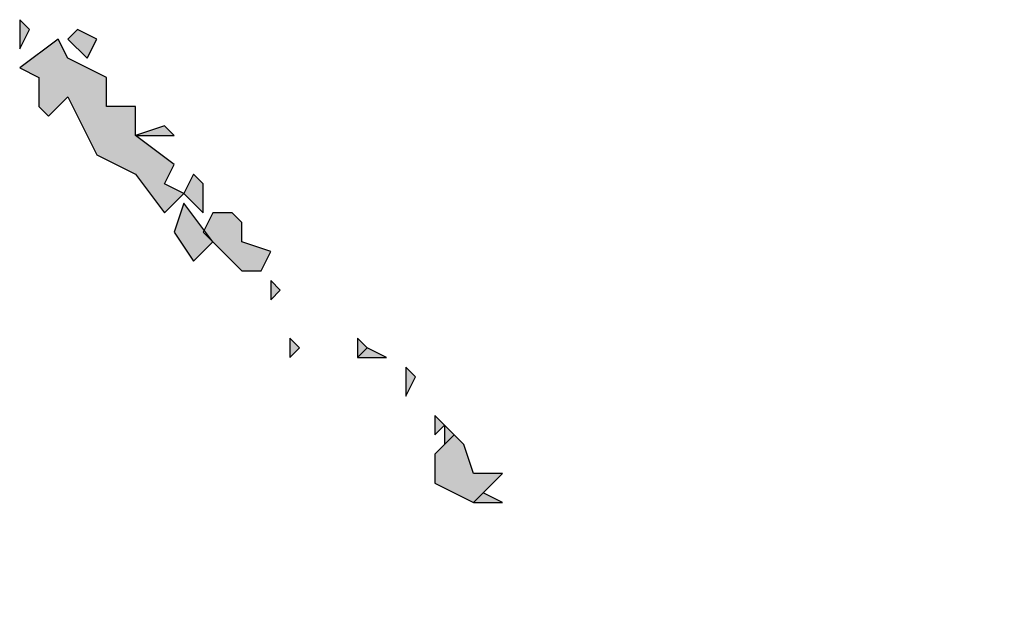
# Model space of a CAD drawing. Extents: x 1109697 to 1467097, y -139975 to 53891.
# Tile 175 of 256: x 1275752 to 1275821, y -63086 to -63044. Entities that reach past the tile are written whole.
import ezdxf

# ---------------------------------------------------------------- set-up
doc = ezdxf.new("R2010")
doc.units = 0
doc.header["$LTSCALE"] = 1000
doc.header["$MEASUREMENT"] = 0
doc.layers.add('PUB_TEXT', color=7, linetype='Continuous')

# ---------------------------------------------------------------- blocks, each defined once
blk = doc.blocks.new('A$C59021D72')
at = {"linetype": 'Continuous'}
h = blk.add_hatch(color=256, dxfattribs=at)
h.paths.add_polyline_path([(1456.442, 489.836), (1455.872, 490.406), (1455.872, 489.266)])
h.paths.add_polyline_path([(1442.756, 502.952), (1442.186, 503.522), (1440.475, 503.522), (1439.905, 502.381), (1441.616, 500.1), (1444.467, 500.671), (1442.756, 501.241)])
h.paths.add_polyline_path([(1441.046, 504.662), (1440.475, 505.233), (1438.765, 505.233), (1437.624, 503.522), (1438.765, 501.811)])
h.paths.add_polyline_path([(1439.335, 506.943), (1438.765, 507.514), (1438.765, 506.373)])
h.paths.add_polyline_path([(1437.624, 506.943), (1435.914, 508.084), (1434.773, 505.233), (1436.484, 503.522), (1437.624, 503.522), (1438.765, 505.233)])
h.paths.add_polyline_path([(1437.624, 508.084), (1437.054, 508.654), (1437.054, 507.514)])
h.paths.add_polyline_path([(1435.343, 508.084), (1434.773, 508.654), (1434.773, 506.943)])
h.paths.add_polyline_path([(1426.79, 516.067), (1425.649, 516.637), (1425.079, 516.067)], flags=17)
h.paths.add_polyline_path([(1424.509, 519.489), (1423.938, 520.059), (1422.798, 518.918), (1422.798, 517.208), (1425.079, 516.067), (1426.79, 517.778), (1425.079, 517.778)])
h.paths.add_polyline_path([(1423.938, 520.059), (1423.368, 520.629), (1423.368, 519.489)])
h.paths.add_polyline_path([(1423.368, 520.629), (1422.798, 521.199), (1422.798, 520.059)])
h.paths.add_polyline_path([(1421.658, 523.48), (1421.087, 524.051), (1421.087, 522.34)])
h.paths.add_polyline_path([(1419.947, 524.621), (1418.806, 525.191), (1418.236, 524.621)])
h.paths.add_polyline_path([(1418.806, 525.191), (1418.236, 525.761), (1418.236, 524.621)])
h.paths.add_polyline_path([(1414.815, 525.191), (1414.244, 525.761), (1414.244, 524.621)])
h.paths.add_polyline_path([(1413.674, 528.612), (1413.104, 529.183), (1413.104, 528.042)])
h.paths.add_polyline_path([(1409.112, 530.893), (1409.682, 531.464), (1407.972, 533.745), (1407.402, 532.034), (1408.542, 530.323)])
h.paths.add_polyline_path([(1411.393, 532.604), (1410.823, 533.174), (1409.682, 533.174), (1409.112, 532.034), (1411.393, 529.753), (1412.534, 529.753), (1413.104, 530.893), (1411.393, 531.464)])
h.paths.add_polyline_path([(1409.112, 534.885), (1408.542, 535.455), (1407.972, 534.315), (1409.112, 533.174)])
h.paths.add_polyline_path([(1407.402, 537.736), (1406.831, 538.307), (1405.121, 537.736)], flags=17)
h.paths.add_polyline_path([(1401.129, 542.298), (1400.559, 543.439), (1398.278, 541.728), (1399.418, 541.158), (1399.418, 539.447), (1399.988, 538.877), (1401.129, 540.017), (1402.84, 536.596), (1405.121, 535.455), (1406.831, 533.174), (1407.972, 534.315), (1406.831, 534.885), (1407.402, 536.026), (1405.121, 537.736), (1405.121, 539.447), (1403.41, 539.447), (1403.41, 541.158)])
h.paths.add_polyline_path([(1402.84, 543.439), (1401.699, 544.009), (1401.129, 543.439), (1402.269, 542.298)])
h.paths.add_polyline_path([(1398.848, 544.009), (1398.278, 544.579), (1398.278, 542.868)])
at = {"linetype": 'Continuous', "elevation": 0}
for points in [[(1398.848, 544.009), (1398.278, 544.579), (1398.278, 542.868), (1398.848, 544.009)], [(1402.84, 543.439), (1401.699, 544.009), (1401.129, 543.439), (1402.269, 542.298), (1402.84, 543.439)], [(1401.129, 542.298), (1400.559, 543.439), (1398.278, 541.728), (1399.418, 541.158), (1399.418, 539.447), (1399.988, 538.877), (1401.129, 540.017), (1402.84, 536.596), (1405.121, 535.455), (1406.831, 533.174), (1407.972, 534.315), (1406.831, 534.885), (1407.402, 536.026), (1405.121, 537.736), (1405.121, 539.447), (1403.41, 539.447), (1403.41, 541.158), (1401.129, 542.298)], [(1407.402, 537.736), (1406.831, 538.307), (1405.121, 537.736), (1407.402, 537.736)], [(1409.112, 534.885), (1408.542, 535.455), (1407.972, 534.315), (1409.112, 533.174), (1409.112, 534.885)], [(1409.112, 530.893), (1409.682, 531.464), (1407.972, 533.745), (1407.402, 532.034), (1408.542, 530.323), (1409.112, 530.893)], [(1411.393, 532.604), (1410.823, 533.174), (1409.682, 533.174), (1409.112, 532.034), (1411.393, 529.753), (1412.534, 529.753), (1413.104, 530.893), (1411.393, 531.464), (1411.393, 532.604)], [(1413.674, 528.612), (1413.104, 529.183), (1413.104, 528.042), (1413.674, 528.612)], [(1414.815, 525.191), (1414.244, 525.761), (1414.244, 524.621), (1414.815, 525.191)], [(1418.806, 525.191), (1418.236, 525.761), (1418.236, 524.621), (1418.806, 525.191)], [(1419.947, 524.621), (1418.806, 525.191), (1418.236, 524.621), (1419.947, 524.621)], [(1421.658, 523.48), (1421.087, 524.051), (1421.087, 522.34), (1421.658, 523.48)], [(1423.368, 520.629), (1422.798, 521.199), (1422.798, 520.059), (1423.368, 520.629)], [(1423.938, 520.059), (1423.368, 520.629), (1423.368, 519.489), (1423.938, 520.059)], [(1424.509, 519.489), (1423.938, 520.059), (1422.798, 518.918), (1422.798, 517.208), (1425.079, 516.067), (1426.79, 517.778), (1425.079, 517.778), (1424.509, 519.489)], [(1426.79, 516.067), (1425.649, 516.637), (1425.079, 516.067), (1426.79, 516.067)]]:
    blk.add_lwpolyline(points, dxfattribs=at)
blk = doc.blocks.new('图签01')
at = {"layer": 'PUB_TEXT', "xscale": 1.2, "yscale": 1.2, "zscale": 1.2}
blk.add_blockref('A$C59021D72', (1795059.752, 92183.971, 0), dxfattribs=at)

msp = doc.modelspace()

# ---------------------------------------------------------------- block references
at = {"layer": 'PUB_TEXT'}
msp.add_blockref('图签01', (-520986, -155881.338), dxfattribs=at)

doc.saveas('drawing.dxf')
